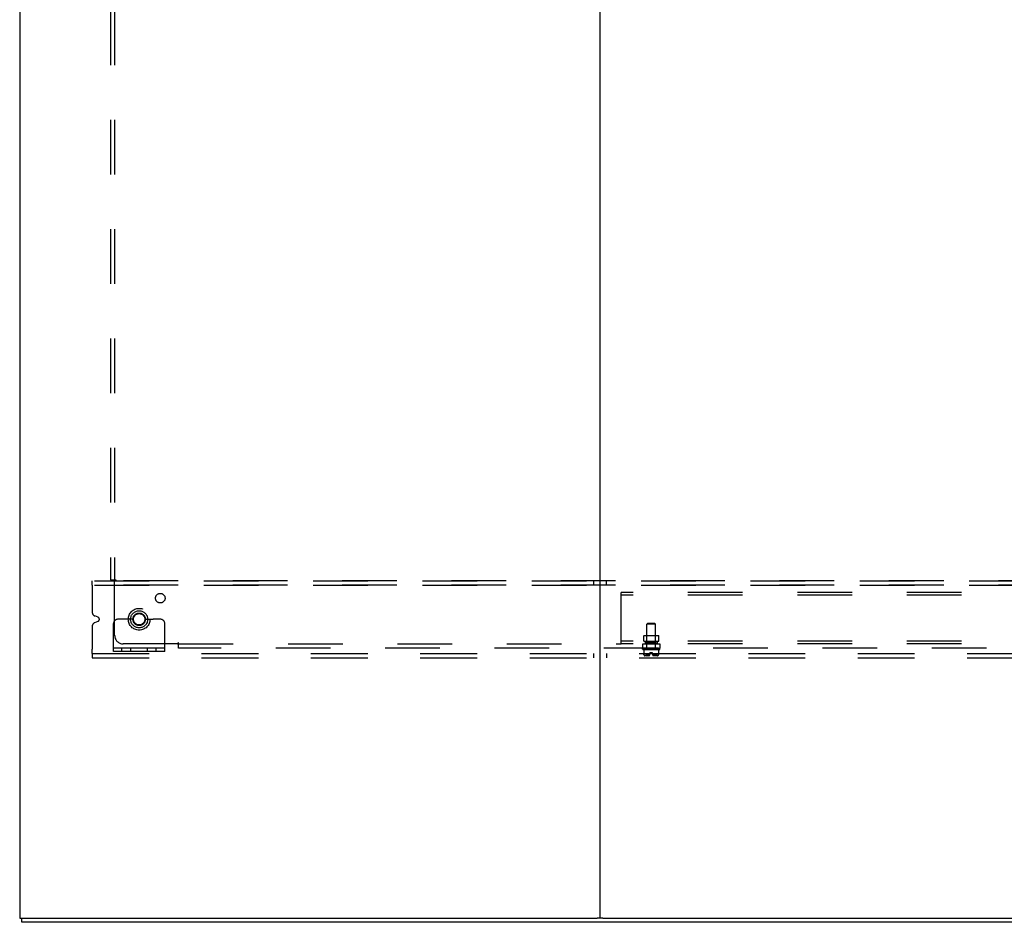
# Model space of a CAD drawing. Header units: inches. Extents: x 0 to 291, y 0 to 188.
# Tile 81 of 113: x 205 to 233, y 55 to 81. Entities that reach past the tile are written whole.
import ezdxf

# ---------------------------------------------------------------- set-up
doc = ezdxf.new("R2010")
doc.units = ezdxf.units.IN
doc.header["$LTSCALE"] = 16.018896
doc.header["$MEASUREMENT"] = 0
doc.linetypes.add('DOT', pattern=[0.2, 0.1, -0.1])
doc.linetypes.add('HIDDEN', pattern=[0.2, 0.1, -0.1])
doc.layers.get('0').update_dxf_attribs({"linetype": 'CONTINUOUS'})
doc.layers.add('02___PRT_ALL_AXES', color=7, linetype='CONTINUOUS')
doc.layers.add('DEFAULT_2', color=8, linetype='HIDDEN')

msp = doc.modelspace()

# ---------------------------------------------------------------- linework, layer by layer
at = {"color": 7, "linetype": 'Continuous'}
for p, q in [((221.558, 138.785), (221.558, 55.035)), ((204.558, 98.973), (204.558, 55.035)), ((204.558, 55.035), (221.474, 55.035)), ((204.621, 54.91), (204.621, 55.035)), ((282.246, 54.91), (204.621, 54.91)), ((221.643, 55.035), (265.224, 55.035))]:
    msp.add_line(p, q, dxfattribs=at)
at = {"color": 3, "linetype": 'Continuous'}
msp.add_line((221.643, 55.035), (221.474, 55.035), dxfattribs=at)
at = {"layer": '02___PRT_ALL_AXES', "color": 8, "linetype": 'HIDDEN'}
for p, q in [((206.746, 64.91), (279.621, 64.91)), ((221.371, 64.91), (221.371, 64.785)), ((221.746, 64.785), (221.746, 64.91)), ((206.683, 64.66), (206.683, 63.997)), ((206.746, 64.785), (279.621, 64.785)), ((206.855, 63.843), (206.761, 63.882)), ((206.683, 63.572), (206.683, 62.91)), ((206.761, 63.688), (206.855, 63.727)), ((222.934, 62.941), (222.934, 63.646)), ((223.182, 62.941), (223.182, 63.646)), ((222.838, 63.144), (222.838, 63.304)), ((223.278, 63.144), (223.278, 63.304)), ((222.808, 63.066), (222.808, 62.941)), ((222.808, 62.909), (222.808, 62.931)), ((222.809, 63.066), (222.886, 63.066)), ((222.809, 62.941), (223.308, 62.941)), ((222.838, 63.144), (223.278, 63.144)), ((222.886, 63.144), (222.886, 63.066)), ((222.886, 63.066), (223.23, 63.066)), ((222.887, 63.09), (222.887, 63.144)), ((222.887, 63.09), (223.23, 63.09)), ((223.23, 63.09), (223.23, 63.144)), ((223.23, 63.144), (223.23, 63.066)), ((223.23, 63.066), (223.308, 63.066)), ((223.308, 63.066), (223.308, 62.941)), ((223.308, 62.909), (223.308, 62.931)), ((206.746, 62.785), (279.621, 62.785)), ((206.746, 62.66), (279.621, 62.66)), ((221.371, 62.785), (221.371, 62.66)), ((221.746, 62.785), (221.746, 62.66)), ((223.023, 62.764), (222.904, 62.764)), ((222.904, 62.764), (222.904, 62.717)), ((222.991, 62.717), (222.904, 62.717)), ((223.023, 62.77), (223.023, 62.804)), ((223.093, 62.77), (223.093, 62.804)), ((223.212, 62.764), (223.094, 62.764)), ((223.212, 62.717), (223.125, 62.717)), ((223.212, 62.764), (223.212, 62.717))]:
    msp.add_line(p, q, dxfattribs=at)
for centre, radius in [((208.677, 64.403), 0.14), ((208.058, 63.785), 0.25), ((208.058, 63.785), 0.183)]:
    msp.add_circle(centre, radius, dxfattribs=at)
for centre, radius, start, end in [((206.808, 63.997), 0.125, 180, 247.5), ((206.831, 63.785), 0.0625, 292.5, 67.5), ((206.808, 63.572), 0.125, 112.5, 180), ((222.963, 62.77), 0.0603, 297.8819, 360), ((223.154, 62.77), 0.0603, 180, 242.1181)]:
    msp.add_arc(centre, radius, start, end, dxfattribs=at)
at = {"layer": 'DEFAULT_2', "color": 8, "linetype": 'HIDDEN'}
for p, q in [((207.215, 132.879), (207.215, 64.941)), ((207.34, 132.879), (207.34, 64.941)), ((279.683, 64.91), (206.683, 64.91)), ((206.683, 64.785), (206.683, 64.91)), ((207.215, 64.941), (207.38, 64.941)), ((207.34, 63.316), (207.34, 64.906)), ((279.683, 64.785), (206.683, 64.785)), ((206.683, 64.785), (206.683, 64.66)), ((264.183, 64.566), (222.183, 64.566)), ((222.183, 63.066), (222.183, 64.566)), ((264.183, 64.488), (222.183, 64.488)), ((207.523, 63.785), (207.433, 63.785)), ((207.644, 63.785), (207.523, 63.785)), ((207.883, 63.785), (207.644, 63.785)), ((208.233, 63.785), (208.473, 63.785)), ((208.594, 63.785), (208.473, 63.785)), ((208.683, 63.785), (208.594, 63.785)), ((207.308, 62.837), (207.308, 63.66)), ((208.808, 62.837), (208.808, 63.66)), ((222.964, 63.676), (222.934, 63.646)), ((223.182, 63.646), (222.934, 63.646)), ((222.964, 63.676), (223.152, 63.676)), ((223.152, 63.676), (223.182, 63.646)), ((222.848, 63.314), (222.838, 63.304)), ((223.278, 63.304), (222.838, 63.304)), ((222.848, 63.314), (223.268, 63.314)), ((222.933, 63.304), (222.923, 63.314)), ((222.933, 63.1), (222.933, 63.304)), ((223.183, 63.304), (223.193, 63.314)), ((223.183, 63.1), (223.183, 63.304)), ((223.268, 63.314), (223.278, 63.304)), ((206.683, 62.785), (206.683, 62.91)), ((208.808, 62.941), (207.308, 62.941)), ((207.555, 62.837), (207.555, 62.941)), ((209.179, 63.066), (207.59, 63.066)), ((207.811, 62.837), (207.811, 62.941)), ((208.305, 62.837), (208.305, 62.941)), ((208.561, 62.837), (208.561, 62.941)), ((209.215, 62.941), (209.215, 63.107)), ((209.215, 63.066), (222.183, 63.066)), ((242.496, 62.941), (209.215, 62.941)), ((264.183, 63.144), (222.183, 63.144)), ((264.183, 63.066), (222.183, 63.066)), ((222.818, 62.899), (223.298, 62.899)), ((222.846, 62.899), (222.846, 62.753)), ((222.933, 63.1), (222.923, 63.09)), ((223.193, 63.09), (222.923, 63.09)), ((223.183, 63.1), (222.933, 63.1)), ((223.183, 63.1), (223.193, 63.09)), ((223.271, 62.899), (223.271, 62.753)), ((206.683, 62.785), (279.683, 62.785)), ((206.683, 62.785), (206.683, 62.66)), ((206.683, 62.66), (279.683, 62.66)), ((208.808, 62.837), (207.308, 62.837)), ((222.846, 62.753), (222.846, 62.753)), ((222.846, 62.753), (222.846, 62.752)), ((222.846, 62.753), (222.846, 62.753)), ((222.846, 62.752), (222.846, 62.751)), ((222.846, 62.752), (222.846, 62.752)), ((222.846, 62.751), (222.846, 62.75)), ((222.846, 62.751), (222.846, 62.751)), ((222.846, 62.75), (222.847, 62.749)), ((222.847, 62.75), (222.847, 62.749)), ((222.847, 62.748), (222.847, 62.749)), ((222.858, 62.728), (222.857, 62.73)), ((222.858, 62.728), (222.86, 62.727)), ((222.867, 62.72), (222.86, 62.727)), ((222.991, 62.717), (222.871, 62.717)), ((222.934, 62.725), (222.934, 62.724)), ((222.939, 62.73), (222.937, 62.728)), ((222.947, 62.745), (222.948, 62.748)), ((222.948, 62.748), (222.949, 62.749)), ((222.956, 62.75), (222.955, 62.751)), ((222.956, 62.749), (222.956, 62.75)), ((222.956, 62.75), (222.957, 62.749)), ((222.957, 62.748), (222.957, 62.749)), ((222.959, 62.745), (222.957, 62.748)), ((222.959, 62.745), (222.961, 62.743)), ((223.093, 62.804), (223.023, 62.804)), ((223.246, 62.717), (223.125, 62.717)), ((223.143, 62.732), (223.146, 62.734)), ((223.158, 62.745), (223.16, 62.748)), ((223.161, 62.75), (223.161, 62.749)), ((223.168, 62.749), (223.168, 62.75)), ((223.168, 62.748), (223.168, 62.749)), ((223.179, 62.728), (223.178, 62.73)), ((223.179, 62.728), (223.181, 62.726)), ((223.257, 62.727), (223.25, 62.72)), ((223.257, 62.727), (223.259, 62.728)), ((223.269, 62.745), (223.27, 62.748)), ((223.27, 62.751), (223.271, 62.751)), ((223.27, 62.75), (223.27, 62.751)), ((223.271, 62.753), (223.271, 62.753)), ((223.271, 62.753), (223.271, 62.752)), ((223.271, 62.753), (223.271, 62.753)), ((223.271, 62.753), (223.271, 62.752)), ((223.271, 62.753), (223.271, 62.753)), ((223.271, 62.752), (223.271, 62.752)), ((223.271, 62.751), (223.271, 62.752))]:
    msp.add_line(p, q, dxfattribs=at)
for points in [[(207.301, 64.941), (207.308, 64.936), (207.313, 64.932), (207.317, 64.928), (207.321, 64.924), (207.329, 64.916)], [(207.329, 64.916), (207.334, 64.911), (207.34, 64.906)], [(207.38, 64.941), (207.378, 64.935), (207.374, 64.93), (207.369, 64.926), (207.364, 64.922), (207.358, 64.918), (207.352, 64.915), (207.346, 64.911), (207.34, 64.906)], [(209.215, 63.107), (209.208, 63.104), (209.203, 63.1), (209.199, 63.096), (209.195, 63.09), (209.192, 63.085), (209.188, 63.079), (209.184, 63.072), (209.179, 63.066)], [(209.198, 63.047), (209.19, 63.055), (209.185, 63.06), (209.179, 63.066)], [(209.215, 63.027), (209.21, 63.034), (209.206, 63.039), (209.202, 63.043), (209.198, 63.047)], [(222.846, 62.753), (222.846, 62.753), (222.846, 62.753)], [(222.854, 62.734), (222.853, 62.735), (222.852, 62.738), (222.85, 62.74), (222.849, 62.742), (222.848, 62.745), (222.847, 62.748)], [(222.849, 62.742), (222.85, 62.74), (222.852, 62.738)], [(222.854, 62.734), (222.855, 62.732), (222.857, 62.73)], [(222.867, 62.72), (222.868, 62.719), (222.869, 62.718), (222.87, 62.718), (222.871, 62.717), (222.872, 62.717), (222.874, 62.717)], [(222.934, 62.72), (222.933, 62.72), (222.933, 62.721), (222.933, 62.721), (222.933, 62.722), (222.933, 62.722), (222.933, 62.723), (222.933, 62.723), (222.934, 62.724), (222.934, 62.724)], [(222.934, 62.724), (222.934, 62.724), (222.933, 62.723), (222.933, 62.723), (222.933, 62.722), (222.933, 62.722), (222.933, 62.722), (222.933, 62.721), (222.933, 62.721), (222.934, 62.72), (222.934, 62.72), (222.934, 62.719), (222.935, 62.719), (222.936, 62.718), (222.937, 62.718), (222.937, 62.718), (222.938, 62.718), (222.939, 62.717), (222.94, 62.717), (222.941, 62.717), (222.942, 62.717), (222.942, 62.717), (222.943, 62.717), (222.944, 62.717)], [(222.934, 62.725), (222.934, 62.725), (222.935, 62.726), (222.935, 62.726), (222.937, 62.728)], [(222.934, 62.72), (222.934, 62.719), (222.935, 62.718), (222.936, 62.718), (222.937, 62.717), (222.938, 62.717), (222.939, 62.717)], [(222.939, 62.73), (222.94, 62.732), (222.941, 62.734), (222.943, 62.735), (222.944, 62.738), (222.945, 62.74), (222.946, 62.742)], [(222.948, 62.748), (222.947, 62.745), (222.946, 62.742), (222.945, 62.74), (222.944, 62.738), (222.943, 62.735), (222.941, 62.734)], [(222.949, 62.75), (222.949, 62.749), (222.948, 62.748)], [(222.955, 62.751), (222.955, 62.751), (222.954, 62.752), (222.954, 62.752), (222.954, 62.753), (222.953, 62.753), (222.953, 62.753), (222.952, 62.753), (222.952, 62.753), (222.951, 62.753), (222.951, 62.753), (222.95, 62.752), (222.95, 62.752), (222.95, 62.751), (222.949, 62.751), (222.949, 62.75), (222.949, 62.749)], [(222.949, 62.75), (222.949, 62.751), (222.95, 62.751), (222.95, 62.752), (222.95, 62.752), (222.951, 62.753), (222.951, 62.753), (222.952, 62.753), (222.952, 62.753), (222.952, 62.753), (222.953, 62.753), (222.953, 62.753), (222.954, 62.752), (222.954, 62.752), (222.955, 62.751), (222.955, 62.751)], [(222.971, 62.733), (222.969, 62.735), (222.966, 62.738), (222.964, 62.74), (222.961, 62.743)], [(222.961, 62.743), (222.963, 62.74), (222.966, 62.738), (222.968, 62.736), (222.971, 62.734), (222.974, 62.732)], [(222.974, 62.732), (222.977, 62.73), (222.98, 62.728), (222.983, 62.726), (222.987, 62.725), (222.99, 62.723), (222.994, 62.722), (222.997, 62.721)], [(222.987, 62.725), (222.985, 62.726), (222.982, 62.727), (222.979, 62.728), (222.977, 62.73)], [(222.997, 62.721), (222.995, 62.722), (222.992, 62.723), (222.99, 62.724)], [(223.143, 62.732), (223.14, 62.73), (223.137, 62.728), (223.133, 62.726), (223.13, 62.725), (223.127, 62.723), (223.123, 62.722), (223.119, 62.721)], [(223.119, 62.721), (223.122, 62.722), (223.124, 62.723), (223.127, 62.724)], [(223.129, 62.725), (223.132, 62.726), (223.135, 62.727), (223.137, 62.728), (223.14, 62.73)], [(223.145, 62.733), (223.148, 62.735), (223.151, 62.738), (223.153, 62.74), (223.156, 62.743), (223.158, 62.745)], [(223.156, 62.743), (223.153, 62.74), (223.151, 62.738), (223.148, 62.736), (223.146, 62.734)], [(223.161, 62.75), (223.16, 62.749), (223.16, 62.748)], [(223.168, 62.75), (223.167, 62.751), (223.167, 62.751), (223.167, 62.752), (223.166, 62.752), (223.166, 62.753), (223.166, 62.753), (223.165, 62.753), (223.165, 62.753), (223.164, 62.753), (223.164, 62.753), (223.163, 62.753), (223.163, 62.752), (223.162, 62.752), (223.162, 62.751), (223.161, 62.751), (223.161, 62.75)], [(223.161, 62.751), (223.162, 62.751), (223.162, 62.752), (223.163, 62.752), (223.163, 62.753), (223.164, 62.753), (223.164, 62.753), (223.165, 62.753), (223.165, 62.753), (223.166, 62.753), (223.166, 62.753), (223.166, 62.752), (223.167, 62.752), (223.167, 62.751), (223.167, 62.751), (223.168, 62.75)], [(223.168, 62.75), (223.168, 62.749), (223.168, 62.748)], [(223.175, 62.734), (223.174, 62.735), (223.173, 62.738), (223.172, 62.74), (223.17, 62.742), (223.169, 62.745), (223.168, 62.748)], [(223.17, 62.742), (223.172, 62.74), (223.173, 62.738)], [(223.175, 62.734), (223.177, 62.732), (223.178, 62.73)], [(223.183, 62.72), (223.182, 62.719), (223.181, 62.718), (223.181, 62.718), (223.18, 62.717), (223.179, 62.717), (223.178, 62.717)], [(223.183, 62.723), (223.183, 62.724), (223.183, 62.724), (223.183, 62.725), (223.182, 62.725), (223.182, 62.726), (223.181, 62.726)], [(223.183, 62.723), (223.184, 62.723), (223.184, 62.722), (223.184, 62.722), (223.184, 62.721), (223.184, 62.721), (223.183, 62.72), (223.183, 62.72)], [(223.25, 62.72), (223.249, 62.719), (223.248, 62.718), (223.247, 62.718), (223.246, 62.717), (223.244, 62.717), (223.243, 62.717)], [(223.26, 62.73), (223.259, 62.728), (223.257, 62.727)], [(223.26, 62.73), (223.261, 62.732), (223.263, 62.734), (223.264, 62.735), (223.265, 62.738), (223.266, 62.74), (223.268, 62.742)], [(223.27, 62.748), (223.269, 62.745), (223.268, 62.742), (223.266, 62.74), (223.265, 62.738), (223.264, 62.735), (223.263, 62.734)], [(223.27, 62.75), (223.27, 62.749), (223.27, 62.748)], [(223.27, 62.749), (223.27, 62.749), (223.27, 62.75)]]:
    msp.add_lwpolyline(points, dxfattribs=at)
for radius in [0.318, 0.183, 0.166]:
    msp.add_circle((208.058, 63.785), radius, dxfattribs=at)
at = {"layer": 'DEFAULT_2', "color": 8, "linetype": 'DOT'}
msp.add_circle((208.058, 63.785), 0.17, dxfattribs=at)
at = {"layer": 'DEFAULT_2', "color": 8, "linetype": 'HIDDEN'}
for centre, radius, start, end in [((207.433, 63.66), 0.125, 90, 180), ((208.058, 63.785), 0.175, 180, 360), ((208.683, 63.66), 0.125, 0, 90), ((207.59, 63.316), 0.25, 180, 270), ((222.818, 62.931), 0.01, 90, 180), ((222.818, 62.909), 0.01, 180, 270), ((223.298, 62.931), 0.01, 0, 90), ((223.298, 62.909), 0.01, 270, 360), ((222.911, 62.767), 0.0668, 192.4116, 225.3027), ((222.871, 62.727), 0.01, 225.3027, 270), ((223.154, 62.77), 0.0603, 235.2372, 242.1181), ((223.246, 62.727), 0.01, 270, 314.6973), ((223.206, 62.767), 0.0668, 314.6973, 347.5884)]:
    msp.add_arc(centre, radius, start, end, dxfattribs=at)

doc.saveas('drawing.dxf')
